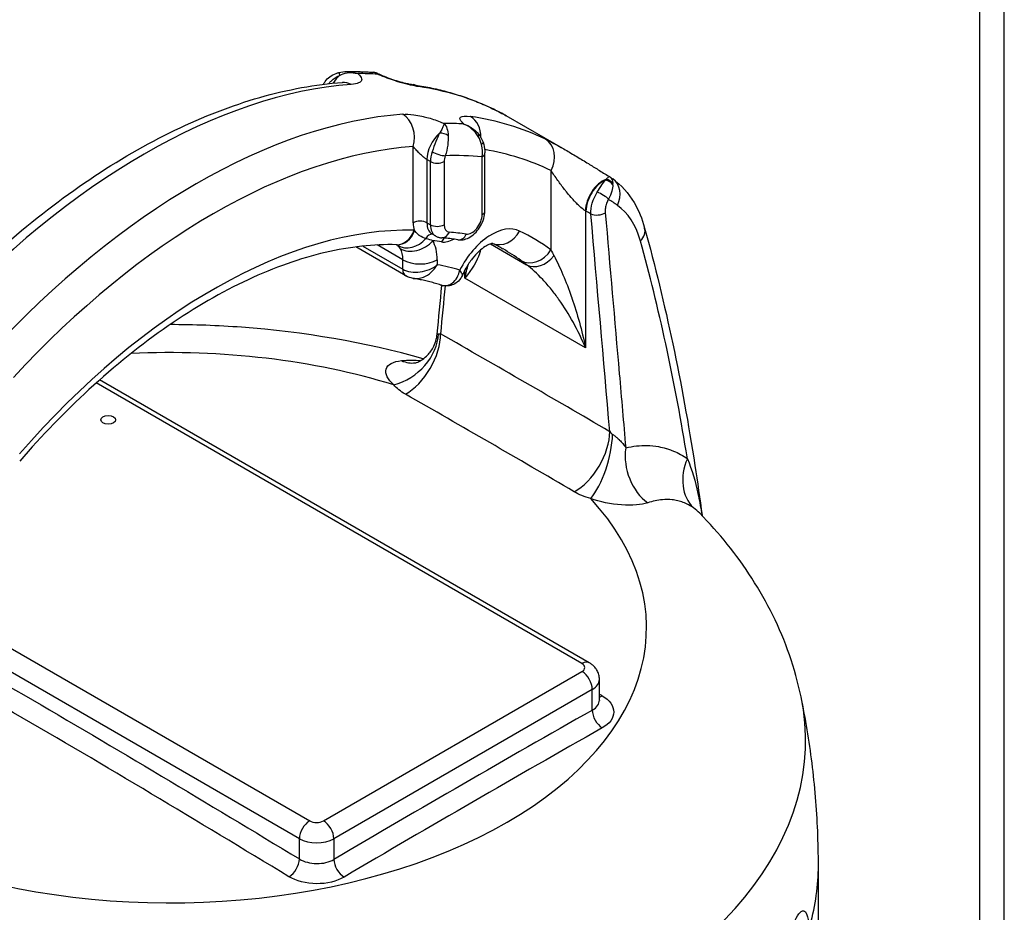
# Model space of a CAD drawing. Header units: millimetres. Extents: x 0 to 5940, y 0 to 4200.
# Tile 9 of 54: x 520 to 651, y 680 to 799. Entities that reach past the tile are written whole.
import ezdxf

# ---------------------------------------------------------------- set-up
doc = ezdxf.new("R2010")
doc.units = ezdxf.units.MM
doc.header["$LTSCALE"] = 50
doc.layers.add('02-LINIE-035', color=2, linetype='CONTINUOUS')

msp = doc.modelspace()

# ---------------------------------------------------------------- linework, layer by layer
at = {"layer": '02-LINIE-035'}
for p, q in [((647.73, 552.6), (647.73, 1281.69)), ((650.98, 550.73), (650.98, 1279.82)), ((578.51, 785.34), (578.51, 785.34)), ((579.67, 785.96), (579.67, 785.96)), ((592.42, 781.5), (584.53, 786.05)), ((578.91, 784.94), (578.91, 784.94)), ((572.13, 771.77), (572.13, 781.94)), ((573.97, 780.2), (573.97, 771.77)), ((574.43, 779.94), (573.97, 780.2)), ((581.32, 772.83), (581.32, 780.56)), ((581.71, 773.36), (581.71, 781.09)), ((574.43, 771.51), (574.43, 779.94)), ((576.27, 779.94), (576.27, 771.51)), ((590.52, 768.16), (590.52, 778.74)), ((595.11, 773.37), (595.11, 755.11)), ((595.18, 773.33), (595.11, 773.37)), ((573.97, 771.77), (574.43, 771.51)), ((575.1, 770.02), (574.64, 770.29)), ((571.16, 764.7), (564.48, 768.55)), ((565.43, 768.67), (570.75, 765.59)), ((570.75, 766.83), (567.32, 768.81)), ((582.43, 768.96), (587.27, 766.17)), ((570.75, 765.59), (570.75, 766.83)), ((575.35, 766.83), (575.35, 766.17)), ((579.03, 764.4), (579.03, 765.46)), ((595.11, 755.11), (579.03, 764.4)), ((576.4, 763.39), (576.4, 763.39)), ((575.34, 756.93), (575.34, 756.93)), ((594.65, 713), (529.85, 750.42)), ((595.63, 713.1), (530.3, 750.82)), ((504.94, 722.87), (558.34, 692.04)), ((556.96, 689.65), (503.53, 720.5)), ((560.18, 692.04), (594.65, 711.94)), ((596.98, 708.12), (596.98, 710.88)), ((596.03, 709.55), (561.56, 689.65)), ((596.03, 706.8), (596.03, 709.55)), ((596.98, 708.12), (596.98, 708.12)), ((556.96, 686.95), (556.96, 689.65)), ((561.56, 689.65), (561.56, 686.9)), ((626.18, 667.96), (626.18, 686.07))]:
    msp.add_line(p, q, dxfattribs=at)
for centre, major_axis, ratio, start_param, end_param in [((562.94, 789.22), (1.63, 2.81), 0.57735, 1.05716, 1.491348), ((562.57, 790.54), (-0.32, 1.26), 0.020789, 0.000004, 0.791336), ((533.98, 702.65), (48.75, 84.44), 0.57735, 0.279268, 0.322812), ((536.28, 701.33), (48.75, 84.44), 0.57735, 0.373881, 1.196915), ((562.94, 787.25), (-0.24, 3.24), 0.76009, 5.806413, 6.283091), ((562.94, 787.25), (-0.24, 3.24), 0.76009, 6.283091, 6.283185), ((571.67, 786.97), (0.47, 3.22), 0.795811, 0.000001, 0.000252), ((571.67, 786.97), (0.47, 3.22), 0.795811, 5.976828, 6.283185), ((536.28, 701.33), (48.75, 84.44), 0.57735, 0.043264, 0.225577), ((581.33, 784.06), (1.41, 2.92), 0.815733, 0.000336, 0.000339), ((581.32, 784.05), (1.41, 2.93), 0.815733, 6.222095, 6.283182), ((543.18, 697.35), (48.75, 84.44), 0.57735, 0.373881, 1.196915), ((569.83, 783.27), (0.24, -3.24), 0.76009, 1.094024, 2.66482), ((580.02, 785.18), (0.947, -0.891), 0.071099, 2.649464, 2.650762), ((578.57, 782.99), (0.47, 3.22), 0.795811, 4.873414, 5.976828), ((543.18, 697.35), (48.75, 84.44), 0.57735, 0.043264, 0.225577), ((545.47, 696.02), (48.75, 84.44), 0.57735, 0.279268, 0.322812), ((581.26, 784.03), (1.63, 2.81), 0.57735, 1.683072, 1.683186), ((581.32, 783.99), (1.62, 2.81), 0.57735, 1.684349, 1.684479), ((576.27, 781.53), (1.63, 2.81), 0.57735, 1.05716, 2.356194), ((575.9, 782.85), (1.28, -0.22), 0.665871, 0.900297, 1.877998), ((579.87, 782.73), (1.02, 0.81), 0.246326, 5.684739, 6.282956), ((588.22, 780.07), (1.41, 2.93), 0.815733, 4.651299, 6.222095), ((545.47, 696.02), (47.13, 81.62), 0.57735, 0.373881, 1.196915), ((578.57, 782.99), (-0.47, -3.22), 0.795811, 1.576787, 1.576997), ((580.23, 782.09), (1.23, 0.42), 0.265582, 5.601482, 6.283137), ((545.47, 696.02), (47.12, 81.62), 0.57735, 0.216931, 0.216938), ((545.47, 696.02), (47.13, 81.62), 0.57735, 0.043264, 0.211076), ((576.73, 781.26), (-1.63, -2.81), 0.57735, 5.043297, 5.497787), ((575.49, 781.25), (-1.23, 0.42), 0.265281, 0.928788, 2.499585), ((577.65, 780.73), (-0.98, -1.69), 0.57735, 5.043297, 5.497787), ((547.77, 694.69), (47.13, 81.62), 0.57735, 0.257813, 0.341253), ((580.41, 781.09), (1.3, 0), 0.57735, 5.497787, 6.283135), ((575.35, 780.47), (-1.3, 0), 0.57735, 0.785398, 2.356194), ((597.41, 774.7), (1.63, 2.81), 0.57735, 0.590591, 2.356194), ((597.48, 774.66), (1.63, 2.81), 0.57735, 0.654319, 2.356194), ((596.31, 774.71), (1.94, 3.21), 0.083616, 0.528698, 0.589573), ((597.66, 776.34), (1.25, -0.35), 0.864868, 0.770311, 1.712963), ((597.68, 776.42), (1.27, -0.3), 0.890106, 0.774712, 1.639827), ((596.86, 774.98), (1.91, 2.63), 0.812102, 4.950509, 6.283185), ((596.44, 774.63), (-1.98, -3.18), 0.386947, 2.550691, 2.611507), ((597.18, 775.27), (-1.13, 0.64), 0.239448, 3.769664, 5.303675), ((549.5, 692.17), (46.9, 83.81), 0.5802, 6.219786, 6.245802), ((579.95, 772.04), (-0.98, -1.69), 0.57735, 0.221658, 2.356194), ((580.41, 773.36), (1.3, 0), 0.57735, 5.497787, 6.283185), ((596.76, 773.48), (-1.3, -0.11), 0.513484, 0.73802, 2.411643), ((545.47, 696.02), (40.95, 70.93), 0.57735, 0.304335, 1.247473), ((573.05, 771.24), (-1.3, 0), 0.57735, 3.926991, 5.497787), ((575.35, 773.63), (2.28, 3.94), 0.57735, 2.356194, 2.651482), ((576.27, 773.1), (-1.63, -2.81), 0.57735, 5.497787, 6.283185), ((575.35, 772.04), (1.3, 0), 0.57735, 3.926991, 5.497787), ((576.73, 772.84), (-1.63, -2.81), 0.57735, 5.497787, 6.283185), ((577.65, 772.3), (-0.98, -1.69), 0.57735, 5.497787, 6.549386), ((582.59, 763.84), (3.9, 6.75), 0.57735, 0.039464, 1.660702), ((599.88, 770.2), (3.13, 0.86), 0.640847, 5.469879, 6.283173), ((599.88, 770.2), (3.13, 0.86), 0.640847, 0.000152, 0.000164), ((569.97, 772.1), (-0.08, -3.25), 0.778976, 0, 1.169958), ((570.1, 772.1), (-0.14, -3.25), 0.766985, 0.00054, 1.160205), ((571.78, 771.5), (-2.03, -2.54), 0.846971, 0.122038, 1.528353), ((574.67, 768.95), (0.11, 1.3), 0.787737, 0.074401, 1.03971), ((576.85, 768.7), (-0.2, -1.29), 0.79652, 3.908682, 4.410952), ((577.65, 773.36), (-2.28, -3.94), 0.57735, 0.221658, 0.75289), ((576.04, 771.06), (-0.11, -1.3), 0.787737, 0, 1.214628), ((547.77, 694.69), (41.6, 72.05), 0.57735, 0.221658, 0.266201), ((578.29, 770.79), (-0.2, -1.29), 0.79652, 0, 1.269359), ((584.04, 772), (-1.43, -2.92), 0.815861, 0.047144, 1.515058), ((545.47, 696.02), (42.58, 73.74), 0.57735, 6.223402, 6.322649), ((570.1, 772.1), (-0.14, -3.25), 0.766985, 6.283185, 6.283725), ((572.45, 770.71), (-2.79, -1.66), 0.777, 0.409911, 1.980708), ((567.54, 764.98), (2.28, 3.94), 0.57735, 5.497787, 5.970877), ((569.83, 763.65), (3.9, 6.75), 0.57735, 5.497787, 5.970877), ((545.47, 696.02), (40.3, 69.8), 0.57735, 0.221658, 0.246065), ((543.18, 697.35), (40.95, 70.93), 0.57735, 6.223402, 6.283185), ((588.22, 769.49), (-1.91, -2.63), 0.815038, 0.084296, 1.655092), ((589.02, 768.9), (-1.94, -2.6), 0.748422, 0.096762, 1.544473), ((599.19, 758.3), (-9.68, 13.54), 0.128783, 0.668056, 0.748794), ((573.05, 768.16), (3.25, 0), 0.57735, 3.926991, 5.497787), ((545.47, 696.02), (38.67, 66.99), 0.57735, 0.140347, 0.207555), ((572.13, 766.39), (-0.98, -1.69), 0.57735, 5.497787, 6.283185), ((572.13, 766.39), (-0.98, -1.69), 0.57735, 0, 0.000052), ((569.63, 755.56), (-4.98, -4.18), 0.747037, 0.996902, 2.553054), ((571.18, 754.31), (-3.22, -5.65), 0.581198, 0.756721, 2.352829), ((587.07, -1199.18), (1193.92, -2067.93), 0.57735, 2.349508, 2.362881), ((539.73, 717.78), (63.53, 0), 0.57735, 1.082198, 1.653453), ((571.6, 759.55), (0.82, -6.45), 0.698522, 5.88191, 6.283188), ((571.6, 759.55), (0.82, -6.45), 0.698522, 0.000003, 0.00122), ((749.4, -1080.77), (-1346.42, 1941.83), 0.516736, 5.445749, 5.459226), ((593.76, 741.27), (-3.28, -5.61), 0.573477, 0.763408, 2.359516), ((595.97, 740.35), (-1.79, -6.25), 0.340042, 0.647326, 2.203478), ((605.5, 739.98), (1.43, -6.34), 0.7699, 4.256356, 5.577884), ((613.84, 738.59), (-3.82, -5.26), 0.819718, 4.965947, 6.157788), ((539.73, 717.78), (63.53, 0), 0.57735, 4.223791, 6.771784), ((594.65, 711.41), (0.98, 1.69), 0.57735, 0, 0.785398), ((593.73, 712.47), (1.3, 0), 0.57735, 5.497787, 7.068583), ((594.65, 710.35), (0.97, -1.69), 0.57735, 0.785398, 2.356194), ((593.73, 710.88), (3.25, 0), 0.57735, 5.497787, 6.283185), ((539.73, 702.74), (84.74, 0), 0.57735, 4.161897, 6.402666), ((597.41, 710.3), (-1.01, -1.67), 0.564063, 0.504539, 0.783579), ((578.8, -1241.83), (1187.25, 2056.38), 0.57735, 0.775133, 0.795664), ((597.41, 706), (-0.96, 1.7), 0.583246, 0.790584, 2.337296), ((539.73, 704.86), (-20.15, 0), 0.57735, 6.186403, 6.191491), ((539.73, 703.58), (-20.15, 0), 0.57735, 6.089853, 6.094522), ((539.73, 701.73), (-20.15, 0), 0.57735, 5.959261, 5.96338), ((539.73, 674.39), (80.6, 0), 0.57735, 0.74798, 0.747989), ((539.73, 697.74), (21.13, 0), 0.57735, 2.551748, 2.554676), ((539.73, 696.68), (-21.6, 0), 0.57735, 5.628152, 5.630768), ((628.44, -1267.22), (-1132.4, -2081.44), 0.593755, 3.901874, 3.922431), ((539.73, 672.8), (-78.65, 0), 0.57735, 3.901319, 3.901332), ((539.73, 672.8), (78, 0), 0.57735, 0.75957, 0.75961), ((558.34, 690.45), (0.98, 1.69), 0.57735, 0.785398, 2.356194), ((559.26, 692.57), (1.3, 0), 0.57735, 3.926991, 5.497787), ((560.18, 690.45), (0.97, -1.69), 0.57735, 0.785398, 2.356194), ((559.26, 690.98), (-3.25, 0), 0.57735, 0.785398, 2.356194), ((555.59, 686.15), (-1.01, -1.67), 0.564063, 0.809463, 2.367317), ((562.94, 686.1), (-0.99, 1.68), 0.571393, 0.780318, 2.32703), ((539.73, 686.07), (86.45, 0), 0.57735, 6.124036, 6.283185)]:
    msp.add_ellipse(centre, major_axis=major_axis, ratio=ratio, start_param=start_param, end_param=end_param, dxfattribs=at)
msp.add_ellipse((531.46, 745.51), major_axis=(-0.991, 0), ratio=0.57735, dxfattribs=at)
for points in [[(562.24, 791.8), (562.58, 791.89), (562.92, 791.93), (563.26, 791.94)], [(563.26, 791.94), (563.27, 791.94), (563.28, 791.94), (563.29, 791.94)], [(563.29, 791.94), (563.79, 791.94), (564.29, 791.85), (564.75, 791.66)], [(566.86, 791.83), (566.85, 791.83), (566.85, 791.83), (566.85, 791.83)], [(567.4, 791.58), (567.23, 791.73), (567.05, 791.82), (566.86, 791.83)], [(566.86, 791.83), (567.05, 791.82), (567.23, 791.77), (567.4, 791.69)], [(567.4, 791.69), (567.4, 791.69), (567.4, 791.69), (567.4, 791.69)], [(567.4, 791.69), (567.4, 791.68), (567.4, 791.65), (567.4, 791.58)], [(562.7, 790.49), (562.78, 790.5), (562.82, 790.5), (562.82, 790.5)], [(582.73, 786.98), (583.5, 786.61), (584.08, 786.31), (584.53, 786.05)], [(579, 785.99), (579, 785.99), (579, 785.99), (579, 785.99)], [(584.53, 786.05), (584.53, 786.05), (584.53, 786.05), (584.53, 786.05)], [(576.24, 785.02), (576.58, 784.7), (576.79, 784.11), (576.81, 783.38)], [(578.9, 784.94), (579.26, 784.83), (579.6, 784.66), (579.9, 784.45)], [(580.82, 783.26), (580.36, 784), (579.67, 784.61), (578.9, 784.94)], [(579.9, 784.45), (579.91, 784.45), (579.92, 784.44), (579.92, 784.44)], [(579.92, 784.44), (580.29, 784.19), (580.61, 783.88), (580.89, 783.54)], [(581.25, 782.21), (581.17, 782.58), (581.02, 782.93), (580.82, 783.26)], [(580.89, 783.54), (581.13, 783.23), (581.33, 782.88), (581.46, 782.51)], [(581.32, 780.56), (581.4, 781.07), (581.38, 781.64), (581.25, 782.21)], [(598.24, 777.98), (598.24, 777.98), (598.24, 777.98), (598.24, 777.98)], [(598.24, 777.98), (598.27, 777.96), (598.3, 777.94), (598.33, 777.92)], [(598.33, 777.92), (598.33, 777.92), (598.33, 777.92), (598.34, 777.92)], [(598.35, 777.91), (598.49, 777.81), (598.63, 777.71), (598.77, 777.61)], [(595.84, 772.95), (595.79, 773.85), (596.12, 774.96), (596.68, 775.85)], [(602.44, 769.34), (601.83, 771.5), (600.78, 773.1), (599.39, 774.09)], [(595.84, 772.95), (595.62, 773.08), (595.4, 773.21), (595.18, 773.33)], [(598.36, 743.93), (597.52, 753.6), (596.68, 763.28), (595.84, 772.95)], [(572.27, 770.77), (572.29, 770.75), (572.31, 770.73), (572.33, 770.7)], [(573.85, 769.68), (574.15, 769.61), (574.45, 769.51), (574.74, 769.39)], [(569.97, 768.85), (569.94, 768.85), (569.91, 768.85), (569.89, 768.85)], [(570.03, 768.77), (570, 768.8), (569.96, 768.83), (569.93, 768.85)], [(570.4, 768.32), (570.29, 768.51), (570.17, 768.66), (570.03, 768.77)], [(579.03, 764.4), (579.19, 765.01), (579.34, 765.61), (579.46, 766.2)], [(587.27, 766.17), (587, 766.37), (586.74, 766.56), (586.5, 766.74)], [(572.13, 764.36), (571.79, 764.41), (571.45, 764.53), (571.16, 764.7)], [(572.13, 764.36), (572.13, 764.36), (572.13, 764.36), (572.13, 764.36)], [(575.34, 756.94), (575.55, 759.1), (575.76, 761.27), (575.97, 763.43)], [(576.4, 763.36), (576.19, 761.23), (575.99, 759.09), (575.78, 756.96)], [(575.5, 756.97), (575.57, 756.96), (575.67, 756.96), (575.78, 756.96)], [(570.6, 753.39), (571.48, 753.47), (572.34, 753.47), (573.17, 753.41)], [(571.1, 748.92), (570.45, 749.29), (569.94, 749.7), (569.55, 750.17)], [(598.36, 743.93), (598.47, 743.79), (598.6, 743.66), (598.75, 743.55)], [(595.82, 735), (595, 735.23), (594.26, 735.54), (593.62, 735.92)], [(610.36, 733.05), (610.11, 733.3), (609.83, 733.54), (609.51, 733.77)], [(596.98, 708.94), (597.11, 708.87), (597.24, 708.79), (597.36, 708.71)], [(596.98, 708.12), (596.98, 708.1), (596.99, 708.08), (596.99, 708.08)]]:
    msp.add_open_spline(points, degree=3, dxfattribs=at)
for points, knots in [([(563.36, 791.94), (563.58, 791.94), (563.79, 791.94), (564.25, 791.94), (564.48, 791.94), (564.96, 791.93), (565.2, 791.92), (565.67, 791.9), (565.91, 791.89), (566.38, 791.87), (566.61, 791.85), (566.85, 791.83)], [0.45703532, 0.45703532, 0.45703532, 0.45703532, 0.46706348, 0.46706348, 0.47823011, 0.47823011, 0.48939674, 0.48939674, 0.50056337, 0.50056337, 0.51172999, 0.51172999, 0.51172999, 0.51172999]), ([(560.16, 790.24), (560.23, 790.37), (560.31, 790.5), (560.57, 790.85), (560.78, 791.06), (561.27, 791.42), (561.56, 791.57), (561.99, 791.73), (562.11, 791.77), (562.24, 791.8)], [0.0581103, 0.0581103, 0.0581103, 0.0581103, 0.1281891, 0.1281891, 0.2629576, 0.2629576, 0.4098104, 0.4098104, 0.4720618, 0.4720618, 0.4720618, 0.4720618]), ([(560.88, 790.32), (560.98, 790.45), (561.08, 790.56), (561.19, 790.67), (561.52, 790.99), (561.9, 791.24), (562.32, 791.42)], [0.352285, 0.352285, 0.352285, 0.352285, 0.5178862, 0.5178862, 0.5178862, 1, 1, 1, 1]), ([(562.32, 791.42), (562.96, 791.77), (563.71, 791.87), (564.42, 791.74), (564.53, 791.72), (564.64, 791.69), (564.75, 791.66)], [0, 0, 0, 0, 0.865199, 0.865199, 0.865199, 1, 1, 1, 1]), ([(564.75, 791.66), (564.84, 791.59), (564.91, 791.52), (564.98, 791.45), (565.2, 791.21), (565.29, 791.01), (565.27, 790.84), (565.26, 790.77), (565.23, 790.71), (565.19, 790.66), (565.13, 790.56), (565.01, 790.48), (564.86, 790.42), (564.62, 790.31), (564.28, 790.24), (563.86, 790.21)], [0, 0, 0, 0, 0.089157, 0.089157, 0.089157, 0.389381, 0.389381, 0.389381, 0.5, 0.5, 0.5, 0.693605, 0.693605, 0.693605, 1, 1, 1, 1]), ([(567.4, 791.69), (567.61, 791.59), (567.84, 791.48), (568.34, 791.27), (568.62, 791.16), (569.23, 790.94), (569.57, 790.82), (570.24, 790.62), (570.58, 790.52), (571.25, 790.35), (571.58, 790.28), (571.96, 790.21), (572.06, 790.2), (572.14, 790.18)], [0.0002722, 0.0002722, 0.0002722, 0.0002722, 0.120349, 0.120349, 0.2568018, 0.2568018, 0.4220456, 0.4220456, 0.6044389, 0.6044389, 0.8194588, 0.8194588, 0.9083957, 0.9083957, 0.9083957, 0.9083957]), ([(572.89, 789.92), (572.23, 790.02), (571.38, 790.2), (570.42, 790.48), (570.21, 790.54), (570, 790.61), (569.78, 790.68), (569.05, 790.91), (568.27, 791.2), (567.56, 791.51), (567.51, 791.53), (567.46, 791.56), (567.41, 791.58)], [0, 0, 0, 0, 0.5, 0.5, 0.5, 0.607782, 0.607782, 0.607782, 0.97431, 0.97431, 0.97431, 1, 1, 1, 1]), ([(507.24, 758.67), (510.67, 762.38), (514.22, 765.84), (521.5, 772.16), (525.23, 775.02), (532.75, 780.09), (536.55, 782.28), (544.14, 785.94), (547.94, 787.41), (555.42, 789.55), (559.11, 790.23), (562.7, 790.49)], [5.8716685, 5.8716685, 5.8716685, 5.8716685, 6.0362752, 6.0362752, 6.2008819, 6.2008819, 6.3654887, 6.3654887, 6.5300954, 6.5300954, 6.6947022, 6.6947022, 6.6947022, 6.6947022]), ([(572.14, 790.18), (572.89, 790.07), (573.63, 789.94), (575.1, 789.64), (575.82, 789.47), (577.25, 789.08), (577.96, 788.87), (579.36, 788.4), (580.05, 788.14), (581.41, 787.59), (582.08, 787.3), (582.73, 786.98)], [0.5598209, 0.5598209, 0.5598209, 0.5598209, 0.5962835, 0.5962835, 0.6327461, 0.6327461, 0.6692086, 0.6692086, 0.7056712, 0.7056712, 0.7421337, 0.7421337, 0.7421337, 0.7421337]), ([(584.53, 786.05), (584.44, 786.11), (584.34, 786.16), (584.22, 786.22), (583.89, 786.41), (583.44, 786.63), (582.88, 786.9)], [0.6270956, 0.6270956, 0.6270956, 0.6270956, 0.7218264, 0.7218264, 0.7218264, 1, 1, 1, 1]), ([(570.75, 786.23), (571.18, 786.26), (571.66, 786.24), (572.21, 786.17), (572.56, 786.13), (572.92, 786.07), (573.29, 785.99), (573.5, 785.94), (573.72, 785.89), (573.94, 785.83), (574.54, 785.67), (575.15, 785.47), (575.74, 785.24), (575.87, 785.18), (576, 785.13), (576.13, 785.07), (576.17, 785.06), (576.2, 785.04), (576.24, 785.02)], [0, 0, 0, 0, 0.306395, 0.306395, 0.306395, 0.5, 0.5, 0.5, 0.610594, 0.610594, 0.610594, 0.910773, 0.910773, 0.910773, 0.979965, 0.979965, 0.979965, 1, 1, 1, 1]), ([(578.9, 784.94), (578.51, 785.26), (578.34, 785.53), (578.38, 785.71), (578.4, 785.76), (578.42, 785.8), (578.46, 785.84), (578.65, 786.01), (579.13, 786.04), (579.79, 785.94)], [0, 0, 0, 0, 0.392187, 0.392187, 0.392187, 0.5, 0.5, 0.5, 1, 1, 1, 1]), ([(576.24, 785.02), (576.24, 784.81), (576.06, 784.39), (575.72, 783.84), (575.7, 783.8), (575.67, 783.76), (575.65, 783.73)], [0, 0, 0, 0, 0.939344, 0.939344, 0.939344, 1, 1, 1, 1]), ([(579.8, 784.53), (579.8, 784.53), (579.81, 784.52), (579.83, 784.5), (579.85, 784.49), (579.87, 784.48)], [0.45388827, 0.45388827, 0.45388827, 0.45388827, 0.49284566, 0.49284566, 0.53059775, 0.53059775, 0.53059775, 0.53059775]), ([(575.65, 783.73), (575.5, 783.39), (575.33, 783.01), (575.17, 782.6), (574.99, 782.16), (574.82, 781.69), (574.66, 781.23)], [0, 0, 0, 0, 0.482114, 0.482114, 0.482114, 1, 1, 1, 1]), ([(576.81, 783.38), (576.82, 783), (576.8, 782.57), (576.74, 782.13), (576.67, 781.66), (576.56, 781.17), (576.41, 780.71)], [0, 0, 0, 0, 0.481828, 0.481828, 0.481828, 1, 1, 1, 1]), ([(589.77, 782.92), (590.33, 782.65), (590.97, 782.32), (591.67, 781.92), (591.91, 781.79), (592.17, 781.65), (592.42, 781.5)], [0, 0, 0, 0, 0.2781736, 0.2781736, 0.2781736, 0.373911, 0.373911, 0.373911, 0.373911]), ([(573.97, 780.2), (573.93, 780.22), (573.89, 780.25), (573.86, 780.27), (573.8, 780.31), (573.74, 780.35), (573.69, 780.4), (573.63, 780.44), (573.58, 780.48), (573.53, 780.52), (573.51, 780.54), (573.48, 780.56), (573.46, 780.58), (573.3, 780.71), (573.16, 780.85), (573.02, 780.98), (573.01, 781), (573, 781.01), (572.99, 781.02), (572.82, 781.18), (572.67, 781.34), (572.54, 781.48), (572.53, 781.49), (572.53, 781.5), (572.52, 781.5), (572.38, 781.66), (572.24, 781.81), (572.13, 781.94)], [0, 0, 0, 0, 0.050487, 0.050487, 0.050487, 0.121011, 0.121011, 0.121011, 0.187501, 0.187501, 0.187501, 0.214399, 0.214399, 0.214399, 0.424818, 0.424818, 0.424818, 0.441132, 0.441132, 0.441132, 0.70436, 0.70436, 0.70436, 0.713622, 0.713622, 0.713622, 1, 1, 1, 1]), ([(581.46, 782.51), (581.59, 782.12), (581.67, 781.72), (581.7, 781.26), (581.71, 781.17), (581.71, 781.09)], [0.0000019, 0.0000019, 0.0000019, 0.0000019, 0.1923527, 0.1923527, 0.2354686, 0.2354686, 0.2354686, 0.2354686]), ([(592.42, 781.5), (592.92, 781.21), (593.44, 780.91), (594.47, 780.29), (594.98, 779.97), (595.94, 779.39), (596.38, 779.11), (597.3, 778.55), (597.79, 778.25), (598.24, 777.98)], [0, 0, 0, 0, 0.316092, 0.316092, 0.605576, 0.605576, 0.845535, 0.845535, 1.104575, 1.104575, 1.104575, 1.104575]), ([(595.11, 773.37), (594.92, 773.48), (594.71, 773.64), (594.51, 773.82), (594.44, 773.87), (594.37, 773.94), (594.3, 774), (594.14, 774.14), (593.99, 774.29), (593.85, 774.44), (593.75, 774.54), (593.65, 774.65), (593.56, 774.75), (593.43, 774.89), (593.31, 775.02), (593.19, 775.16), (592.97, 775.42), (592.76, 775.67), (592.57, 775.91), (592.49, 776.01), (592.41, 776.11), (592.33, 776.21), (592.01, 776.62), (591.71, 777.02), (591.44, 777.4), (591.09, 777.88), (590.79, 778.33), (590.52, 778.74)], [0, 0, 0, 0, 0.093319, 0.093319, 0.093319, 0.125, 0.125, 0.125, 0.199077, 0.199077, 0.199077, 0.25, 0.25, 0.25, 0.318714, 0.318714, 0.318714, 0.447998, 0.447998, 0.447998, 0.5, 0.5, 0.5, 0.720762, 0.720762, 0.720762, 1, 1, 1, 1]), ([(596.68, 775.85), (596.9, 776.2), (597.11, 776.52), (597.31, 776.81), (597.49, 777.07), (597.64, 777.29), (597.78, 777.47)], [0, 0, 0, 0, 0.517352, 0.517352, 0.517352, 1, 1, 1, 1]), ([(597.86, 777.56), (597.97, 777.66), (598.06, 777.75), (598.13, 777.81), (598.19, 777.88), (598.23, 777.92), (598.24, 777.95), (598.24, 777.96), (598.25, 777.97), (598.24, 777.98), (598.24, 777.98), (598.24, 777.98), (598.24, 777.98)], [0, 0, 0, 0, 0.3723787, 0.3723787, 0.3723787, 0.7209834, 0.7209834, 0.7209834, 0.8675913, 0.8675913, 0.8675913, 0.9255102, 0.9255102, 0.9255102, 0.9255102]), ([(598.34, 777.92), (598.49, 777.81), (598.61, 777.66), (598.68, 777.47), (598.73, 777.33), (598.76, 777.17), (598.77, 776.99)], [0.1129991, 0.1129991, 0.1129991, 0.1129991, 0.6226663, 0.6226663, 0.6226663, 1, 1, 1, 1]), ([(598.77, 777.61), (599.89, 776.8), (600.85, 775.72), (602.2, 773.45), (602.67, 772.3), (603.01, 771.07)], [0, 0, 0, 0, 0.863337, 0.863337, 1.573917, 1.573917, 1.573917, 1.573917]), ([(598.77, 776.85), (598.76, 776.59), (598.71, 776.31), (598.62, 775.99), (598.52, 775.65), (598.38, 775.28), (598.19, 774.91)], [0, 0, 0, 0, 0.482021, 0.482021, 0.482021, 1, 1, 1, 1]), ([(598.19, 774.91), (598.09, 774.74), (598.01, 774.56), (597.94, 774.37), (597.87, 774.16), (597.81, 773.94), (597.78, 773.73), (597.75, 773.52), (597.74, 773.31), (597.76, 773.12)], [0, 0, 0, 0, 0.307405, 0.307405, 0.307405, 0.653773, 0.653773, 0.653773, 1, 1, 1, 1]), ([(578.09, 769.51), (578.33, 769.47), (578.57, 769.48), (579.06, 769.56), (579.31, 769.66), (579.83, 769.92), (580.09, 770.12), (580.59, 770.58), (580.81, 770.85), (581.19, 771.44), (581.35, 771.76), (581.59, 772.42), (581.67, 772.76), (581.7, 773.19), (581.71, 773.28), (581.71, 773.36)], [2.577853, 2.577853, 2.577853, 2.577853, 2.802504, 2.802504, 3.084208, 3.084208, 3.446272, 3.446272, 3.839281, 3.839281, 4.227388, 4.227388, 4.618344, 4.618344, 4.712389, 4.712389, 4.712389, 4.712389]), ([(597.76, 773.12), (598.38, 765.97), (599, 758.81), (599.91, 748.36), (600.2, 745.07), (600.48, 741.78)], [0, 0, 0, 0, 0.684934, 0.684934, 1, 1, 1, 1]), ([(603.01, 771.07), (605.78, 761.03), (608.02, 750.44), (610.05, 737.2), (610.37, 734.98), (610.66, 732.74)], [0, 0, 0, 0, 6.22818, 6.22818, 7.472386, 7.472386, 7.472386, 7.472386]), ([(573.85, 769.68), (573.54, 769.75), (573.27, 769.87), (573.02, 770.04), (572.99, 770.06), (572.97, 770.08), (572.95, 770.09), (572.74, 770.25), (572.56, 770.44), (572.38, 770.65), (572.36, 770.67), (572.35, 770.68), (572.33, 770.7)], [0, 0, 0, 0, 0.5, 0.5, 0.5, 0.546751, 0.546751, 0.546751, 0.962019, 0.962019, 0.962019, 1, 1, 1, 1]), ([(575.1, 770.02), (575.15, 769.99), (575.21, 769.96), (575.32, 769.91), (575.37, 769.89), (575.48, 769.85), (575.54, 769.83), (575.65, 769.8), (575.71, 769.79), (575.82, 769.77), (575.88, 769.77), (575.94, 769.76)], [2.3561945, 2.3561945, 2.3561945, 2.3561945, 2.4094347, 2.4094347, 2.4626749, 2.4626749, 2.5159151, 2.5159151, 2.5691553, 2.5691553, 2.6223956, 2.6223956, 2.6223956, 2.6223956]), ([(578.09, 769.51), (577.95, 769.53), (577.81, 769.55), (577.52, 769.59), (577.38, 769.61), (577.09, 769.65), (576.95, 769.66), (576.66, 769.69), (576.52, 769.71), (576.23, 769.74), (576.08, 769.75), (575.94, 769.76)], [5.71944538, 5.71944538, 5.71944538, 5.71944538, 5.72835395, 5.72835395, 5.73726251, 5.73726251, 5.74617108, 5.74617108, 5.75507964, 5.75507964, 5.76398821, 5.76398821, 5.76398821, 5.76398821]), ([(569.89, 768.85), (566.9, 768.93), (563.72, 768.58), (557.08, 767.03), (553.63, 765.81), (546.6, 762.54), (543.02, 760.47), (535.89, 755.57), (532.35, 752.72), (525.72, 746.62), (522.62, 743.42), (519.66, 739.99)], [5.8021221, 5.8021221, 5.8021221, 5.8021221, 5.9945474, 5.9945474, 6.1869727, 6.1869727, 6.379398, 6.379398, 6.5718232, 6.5718232, 6.748362, 6.748362, 6.748362, 6.748362]), ([(569.94, 768.85), (569.94, 768.85), (569.94, 768.85), (569.94, 768.85), (569.93, 768.85), (569.93, 768.85)], [0.11066125, 0.11066125, 0.11066125, 0.11066125, 0.142456, 0.142456, 0.1622071, 0.1622071, 0.1622071, 0.1622071]), ([(582.77, 769.03), (582.77, 769.03), (582.75, 769.03), (582.68, 769.03), (582.54, 769), (582.18, 768.86), (581.96, 768.75), (581.47, 768.43), (581.19, 768.22), (580.61, 767.68), (580.31, 767.35), (579.71, 766.6), (579.43, 766.17), (579, 765.42), (578.84, 765.1), (578.7, 764.78)], [5.78491, 5.78491, 5.78491, 5.78491, 5.882117, 5.882117, 6.125371, 6.125371, 6.344567, 6.344567, 6.575243, 6.575243, 6.821826, 6.821826, 7.080083, 7.080083, 7.260508, 7.260508, 7.260508, 7.260508]), ([(584.13, 768.27), (584.03, 768.33), (583.93, 768.39), (583.73, 768.5), (583.63, 768.56), (583.43, 768.66), (583.32, 768.72), (583.12, 768.82), (583.02, 768.88), (582.85, 768.96), (582.78, 769), (582.72, 769.03)], [5.49778714, 5.49778714, 5.49778714, 5.49778714, 5.50567993, 5.50567993, 5.51357272, 5.51357272, 5.5214655, 5.5214655, 5.52935829, 5.52935829, 5.53452689, 5.53452689, 5.53452689, 5.53452689]), ([(608.71, 740.31), (608.65, 740.66), (608.6, 741.01), (608.54, 741.36), (606.93, 751.08), (604.92, 760.42), (602.44, 769.34)], [0, 0, 0, 0, 0.034797, 0.034797, 0.034797, 1, 1, 1, 1]), ([(581.11, 768.13), (581.08, 767.98), (581.05, 767.83), (581, 767.68), (581, 767.67), (581, 767.66), (580.99, 767.65), (580.69, 766.7), (579.98, 765.61), (579.03, 764.4)], [0.4136271, 0.4136271, 0.4136271, 0.4136271, 0.4951204, 0.4951204, 0.4951204, 0.5, 0.5, 0.5, 1, 1, 1, 1]), ([(590.92, 767.37), (591.32, 766.61), (591.72, 765.76), (592.11, 764.85), (592.52, 763.91), (592.9, 762.9), (593.26, 761.87), (593.28, 761.82), (593.29, 761.78), (593.31, 761.73), (594.03, 759.65), (594.64, 757.42), (595.11, 755.11)], [0, 0, 0, 0, 0.239872, 0.239872, 0.239872, 0.489121, 0.489121, 0.489121, 0.5, 0.5, 0.5, 1, 1, 1, 1]), ([(570.75, 765.59), (571.37, 765.24), (572.22, 765.1), (573.92, 765.33), (574.76, 765.68), (575.35, 766.17)], [0, 0, 0, 0, 0.5, 0.5, 1, 1, 1, 1]), ([(572.13, 764.36), (572.58, 764.29), (573.06, 764.35), (574.25, 764.82), (574.92, 765.43), (575.35, 766.17)], [0.1850134, 0.1850134, 0.1850134, 0.1850134, 0.5, 0.5, 1, 1, 1, 1]), ([(595.11, 755.11), (594.16, 757.43), (592.94, 759.63), (591.58, 761.53), (591.57, 761.55), (591.56, 761.57), (591.54, 761.59), (591.23, 762.03), (590.91, 762.45), (590.58, 762.86), (590.2, 763.33), (589.81, 763.79), (589.41, 764.21), (588.69, 764.99), (587.96, 765.65), (587.27, 766.17)], [0, 0, 0, 0, 0.5, 0.5, 0.5, 0.50488, 0.50488, 0.50488, 0.619659, 0.619659, 0.619659, 0.754295, 0.754295, 0.754295, 1, 1, 1, 1]), ([(575.82, 763.47), (575.58, 763.55), (575.35, 763.62), (574.87, 763.76), (574.62, 763.83), (574.13, 763.95), (573.89, 764.01), (573.39, 764.12), (573.14, 764.17), (572.64, 764.27), (572.38, 764.32), (572.13, 764.36)], [5.62060588, 5.62060588, 5.62060588, 5.62060588, 5.63931775, 5.63931775, 5.65802962, 5.65802962, 5.67674149, 5.67674149, 5.69545336, 5.69545336, 5.71416523, 5.71416523, 5.71416523, 5.71416523]), ([(575.82, 763.47), (575.87, 763.46), (575.93, 763.44), (575.98, 763.43), (576.16, 763.39), (576.34, 763.38), (576.51, 763.39), (576.78, 763.42), (577.03, 763.51), (577.26, 763.67), (577.3, 763.69), (577.34, 763.72), (577.38, 763.75), (577.62, 763.94), (577.82, 764.19), (577.99, 764.48), (578.16, 764.78), (578.28, 765.11), (578.36, 765.47)], [0.1047512, 0.1047512, 0.1047512, 0.1047512, 0.1458149, 0.1458149, 0.1458149, 0.2846608, 0.2846608, 0.2846608, 0.5, 0.5, 0.5, 0.5382626, 0.5382626, 0.5382626, 0.7712445, 0.7712445, 0.7712445, 1, 1, 1, 1]), ([(578.7, 764.78), (578.58, 764.5), (578.4, 764.23), (577.98, 763.82), (577.75, 763.66), (577.27, 763.45), (577.03, 763.38), (576.53, 763.34), (576.27, 763.36), (575.95, 763.43), (575.89, 763.45), (575.82, 763.47)], [0, 0, 0, 0, 0.1525356, 0.1525356, 0.2834304, 0.2834304, 0.4009498, 0.4009498, 0.5224938, 0.5224938, 0.5553109, 0.5553109, 0.5553109, 0.5553109]), ([(578.7, 764.78), (578.71, 764.81), (578.7, 764.88), (578.65, 764.97), (578.6, 765.1), (578.5, 765.27), (578.36, 765.47)], [0.5932939, 0.5932939, 0.5932939, 0.5932939, 0.7710514, 0.7710514, 0.7710514, 1, 1, 1, 1]), ([(573.49, 753.63), (565.72, 755.83), (557.55, 757.23), (546.08, 758.07), (542.89, 758.19), (539.7, 758.19)], [5.0414375, 5.0414375, 5.0414375, 5.0414375, 5.3717515, 5.3717515, 5.4981917, 5.4981917, 5.4981917, 5.4981917]), ([(572.42, 753.1), (572.42, 753.1), (572.44, 753.11), (572.54, 753.13), (572.63, 753.16), (572.88, 753.26), (573.04, 753.34), (573.45, 753.58), (573.7, 753.77), (574.26, 754.31), (574.56, 754.7), (575.09, 755.68), (575.28, 756.31), (575.34, 756.93)], [0.041097, 0.041097, 0.041097, 0.041097, 0.123897, 0.123897, 0.244557, 0.244557, 0.385265, 0.385265, 0.581105, 0.581105, 0.855959, 0.855959, 1.209423, 1.209423, 1.209423, 1.209423]), ([(575.34, 756.93), (575.34, 756.95), (575.35, 756.96), (575.36, 756.97), (575.36, 756.97), (575.36, 756.97), (575.36, 756.97), (575.38, 756.99), (575.43, 756.98), (575.5, 756.97)], [0.7079028, 0.7079028, 0.7079028, 0.7079028, 0.8099991, 0.8099991, 0.8099991, 0.8141482, 0.8141482, 0.8141482, 1, 1, 1, 1]), ([(569.55, 750.17), (568.78, 750.86), (568.35, 751.64), (568.52, 752.27), (568.7, 752.9), (569.48, 753.3), (570.6, 753.39)], [0, 0, 0, 0, 0.5, 0.5, 0.5, 1, 1, 1, 1]), ([(598.75, 743.55), (598.87, 743.46), (598.99, 743.37), (599.11, 743.28), (599.14, 743.25), (599.16, 743.23), (599.19, 743.21), (599.34, 743.1), (599.47, 742.99), (599.59, 742.88), (599.62, 742.85), (599.64, 742.83), (599.66, 742.81), (599.82, 742.66), (599.95, 742.51), (600.08, 742.36), (600.23, 742.17), (600.37, 741.97), (600.48, 741.78)], [0, 0, 0, 0, 0.151994, 0.151994, 0.151994, 0.190307, 0.190307, 0.190307, 0.378776, 0.378776, 0.378776, 0.416394, 0.416394, 0.416394, 0.66801, 0.66801, 0.66801, 1, 1, 1, 1]), ([(600.48, 741.78), (601.46, 741.99), (602.4, 742.09), (603.31, 742.08), (603.84, 742.07), (604.36, 742.02), (604.87, 741.93), (605.21, 741.86), (605.55, 741.78), (605.88, 741.68), (605.89, 741.68), (605.91, 741.67), (605.92, 741.67)], [0, 0, 0, 0, 0.5, 0.5, 0.5, 0.791988, 0.791988, 0.791988, 0.990248, 0.990248, 0.990248, 1, 1, 1, 1]), ([(605.92, 741.67), (606.1, 741.62), (606.27, 741.56), (606.44, 741.5), (606.58, 741.45), (606.72, 741.4), (606.86, 741.34), (607.51, 741.08), (608.12, 740.74), (608.71, 740.31)], [0, 0, 0, 0, 0.174828, 0.174828, 0.174828, 0.322261, 0.322261, 0.322261, 1, 1, 1, 1]), ([(608.71, 740.31), (609.32, 738.82), (609.77, 737.29), (610.12, 735.69), (610.3, 734.85), (610.46, 733.99), (610.59, 733.12), (610.61, 733), (610.63, 732.87), (610.65, 732.75)], [0, 0, 0, 0, 0.4816741, 0.4816741, 0.4816741, 0.7349303, 0.7349303, 0.7349303, 0.769961, 0.769961, 0.769961, 0.769961]), ([(603.42, 734.44), (602.61, 734.17), (601.35, 734.05), (599.92, 734.15), (598.49, 734.24), (597.05, 734.54), (595.82, 735)], [0, 0, 0, 0, 0.5, 0.5, 0.5, 1, 1, 1, 1]), ([(609.51, 733.77), (609.07, 734.08), (608.62, 734.32), (608.15, 734.5), (607.91, 734.59), (607.67, 734.66), (607.42, 734.72), (607.17, 734.78), (606.92, 734.82), (606.67, 734.84), (606.24, 734.89), (605.81, 734.89), (605.37, 734.85), (604.74, 734.79), (604.09, 734.65), (603.42, 734.44)], [0, 0, 0, 0, 0.247747, 0.247747, 0.247747, 0.372352, 0.372352, 0.372352, 0.497319, 0.497319, 0.497319, 0.703638, 0.703638, 0.703638, 1, 1, 1, 1]), ([(623.87, 708.57), (623.47, 710.48), (622.95, 712.35), (621.68, 715.99), (620.94, 717.75), (619.26, 721.16), (618.32, 722.8), (616.29, 725.96), (615.2, 727.47), (612.87, 730.36), (611.64, 731.74), (610.35, 733.05)], [4.0464716, 4.0464716, 4.0464716, 4.0464716, 4.1253337, 4.1253337, 4.2041958, 4.2041958, 4.2830579, 4.2830579, 4.36192, 4.36192, 4.440782, 4.440782, 4.440782, 4.440782]), ([(502.56, 718.81), (508.44, 715.53), (514.32, 712.21), (520.2, 708.82), (526.33, 705.28), (532.45, 701.66), (538.58, 698), (544.71, 694.34), (550.84, 690.65), (556.96, 686.95)], [0.2602461, 0.2602461, 0.2602461, 0.2602461, 0.5, 0.5, 0.5, 0.7500003, 0.7500003, 0.7500003, 1, 1, 1, 1]), ([(555.57, 684.59), (549.45, 688.29), (543.33, 691.98), (537.21, 695.64), (531.09, 699.3), (524.98, 702.92), (518.85, 706.45), (513.13, 709.76), (507.4, 712.98), (501.68, 716.17)], [0, 0, 0, 0, 0.2500941, 0.2500941, 0.2500941, 0.5000002, 0.5000002, 0.5000002, 0.7336363, 0.7336363, 0.7336363, 0.7336363]), ([(596.98, 710.88), (596.98, 711.1), (596.95, 711.31), (596.84, 711.72), (596.76, 711.9), (596.58, 712.24), (596.47, 712.38), (596.24, 712.64), (596.12, 712.75), (595.88, 712.94), (595.75, 713.03), (595.63, 713.1)], [3.9269908, 3.9269908, 3.9269908, 3.9269908, 4.0840704, 4.0840704, 4.2411501, 4.2411501, 4.3982297, 4.3982297, 4.5553093, 4.5553093, 4.712389, 4.712389, 4.712389, 4.712389]), ([(596.03, 706.8), (596.64, 707.14), (596.98, 707.62), (596.98, 708.12), (596.98, 708.12), (596.98, 708.12)], [0, 0, 0, 0, 0.5, 0.5, 0.500141, 0.500141, 0.500141, 0.500141]), ([(597.36, 708.71), (598.33, 708.13), (598.89, 707.33), (598.89, 706.54), (598.89, 705.75), (598.33, 704.97), (597.36, 704.42)], [0, 0, 0, 0, 0.5, 0.5, 0.5, 1, 1, 1, 1]), ([(626.18, 686.07), (626.18, 687.6), (626.15, 689.12), (626.02, 692.17), (625.93, 693.69), (625.68, 696.72), (625.52, 698.23), (625.15, 701.23), (624.93, 702.71), (624.44, 705.66), (624.17, 707.13), (623.87, 708.57)], [3.9269908, 3.9269908, 3.9269908, 3.9269908, 3.950887, 3.950887, 3.9747831, 3.9747831, 3.9986793, 3.9986793, 4.0225754, 4.0225754, 4.0464716, 4.0464716, 4.0464716, 4.0464716]), ([(556.96, 686.95), (557.57, 686.57), (558.41, 686.35), (560.11, 686.33), (560.95, 686.53), (561.56, 686.9)], [0, 0, 0, 0, 0.5, 0.5, 1, 1, 1, 1]), ([(562.92, 684.54), (561.95, 683.96), (560.6, 683.64), (559.24, 683.65), (557.89, 683.66), (556.54, 684), (555.57, 684.59)], [0, 0, 0, 0, 0.499928, 0.499928, 0.499928, 1, 1, 1, 1]), ([(620.86, 668.83), (620.97, 670.52), (621.25, 672.45), (621.66, 674.24), (621.66, 674.25), (621.66, 674.25), (621.66, 674.26), (622.06, 676.05), (622.56, 677.64), (623.05, 678.69), (623.3, 679.22), (623.53, 679.6), (623.75, 679.82), (623.96, 680.04), (624.16, 680.1), (624.33, 680), (624.49, 679.9), (624.63, 679.63), (624.73, 679.22), (624.78, 679.01), (624.82, 678.77), (624.85, 678.49)], [0, 0, 0, 0, 0.25, 0.25, 0.25, 0.2505477, 0.2505477, 0.2505477, 0.5, 0.5, 0.5, 0.624936, 0.624936, 0.624936, 0.7498563, 0.7498563, 0.7498563, 0.8753548, 0.8753548, 0.8753548, 0.9381356, 0.9381356, 0.9381356, 0.9381356])]:
    msp.add_open_spline(points, degree=3, knots=knots, dxfattribs=at)

doc.saveas('drawing.dxf')
